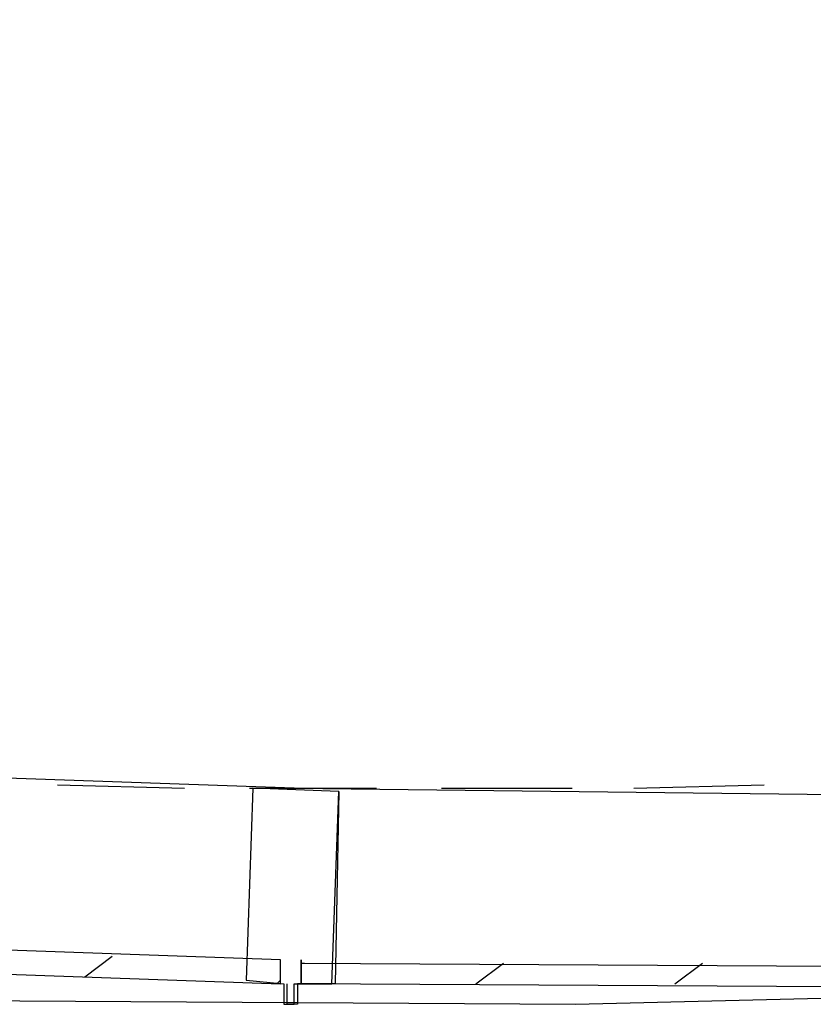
# Model space of a CAD drawing. Header units: feet. Extents: x -79 to 198, y -22 to 181.
# Tile 7 of 256: x 62.77 to 65.86, y 9.8 to 13.63. Entities that reach past the tile are written whole.
import ezdxf

# ---------------------------------------------------------------- set-up
doc = ezdxf.new("R2010")
doc.units = ezdxf.units.FT
doc.layers.add('A-LINEA', color=7, linetype='CONTINUOUS')

msp = doc.modelspace()

# ---------------------------------------------------------------- linework, layer by layer
at = {"layer": 'A-LINEA'}
for p, q in [((63.84, 10.6444), (60.0133, 10.7778)), ((62.92, 10.6578), (63.4133, 10.6444)), ((63.6667, 10.6444), (64.16, 10.6444)), ((63.84, 10.6444), (66.08, 10.6178)), ((65.16, 10.6444), (65.6667, 10.6578)), ((63.0267, 9.9111), (63.1333, 9.9911)), ((63.7867, 9.8844), (63.7867, 9.9778)), ((63.8667, 9.9778), (63.8667, 9.8844)), ((63.8667, 9.8844), (63.8667, 9.9778)), ((63.8667, 9.9644), (63.88, 9.9644)), ((63.8667, 9.9644), (66.0933, 9.9511)), ((64.5467, 9.8844), (64.6533, 9.9644)), ((65.32, 9.8844), (65.4267, 9.9644)), ((63.7733, 9.8844), (63.7867, 9.8978)), ((66.0933, 9.8711), (63.8667, 9.8844))]:
    msp.add_line(p, q, dxfattribs=at)
for points in [[(33.2133, 13.6311), (35.92, 13.0311), (38.6267, 12.4844), (41.3467, 11.9911), (44.08, 11.5378), (46.8267, 11.1511), (49.5733, 10.7911), (52.32, 10.4978), (55.08, 10.2444), (57.84, 10.0444), (60.6, 9.8978), (62.7733, 9.8178), (64.9333, 9.8044), (67.1067, 9.8578)], [(63.6533, 9.8978), (63.8, 9.8844), (63.8, 9.8044), (63.84, 9.8044), (63.84, 9.8844), (63.9867, 9.8844), (64.0133, 10.6311), (63.68, 10.6444), (63.6533, 9.8978)], [(64.4133, 10.6444), (64.5067, 10.6444), (64.92, 10.6444)], [(64.0133, 10.6311), (64, 9.8844), (63.8533, 9.8844), (63.8533, 9.8044), (63.8133, 9.8044), (63.8133, 9.8844)], [(63.7867, 9.9778), (60.0267, 10.1111), (60.0133, 10.0178), (63.7867, 9.8844)]]:
    msp.add_lwpolyline(points, dxfattribs=at)

doc.saveas('drawing.dxf')
